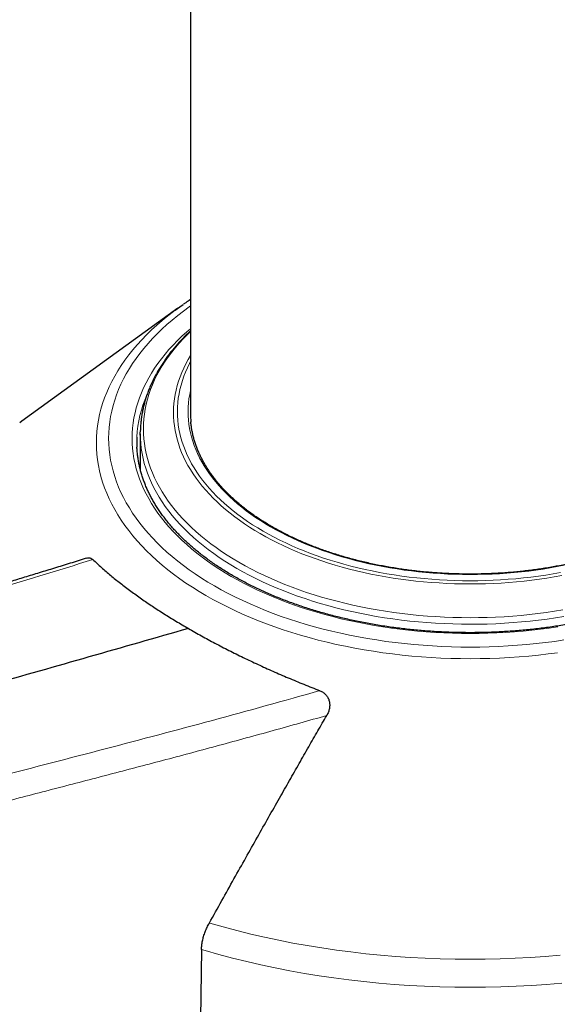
# Model space of a CAD drawing. Header units: millimetres. Extents: x 8 to 927, y 12 to 1100.
# Tile 19 of 30: x 804 to 827, y 349 to 392. Entities that reach past the tile are written whole.
import ezdxf

# ---------------------------------------------------------------- set-up
doc = ezdxf.new("R2010")
doc.units = ezdxf.units.MM

msp = doc.modelspace()

# ---------------------------------------------------------------- linework, layer by layer
at = {"color": 7, "linetype": 'Continuous', "lineweight": 30}
for p, q in [((811.072, 443.788), (811.072, 374.627)), ((810.536, 379.143), (803.835, 374.293)), ((803.835, 374.293), (803.75, 374.23)), ((808.922, 373.761), (808.922, 372.23))]:
    msp.add_line(p, q, dxfattribs=at)
at = {"color": 8, "linetype": 'Continuous', "lineweight": 0, "flags": 128}
for points in [[(811.072, 379.237), (811.019, 379.2), (810.768, 379.016), (810.525, 378.828), (810.291, 378.636), (810.065, 378.442), (809.849, 378.243), (809.641, 378.042), (809.443, 377.837), (809.254, 377.63), (809.074, 377.42), (808.904, 377.207), (808.744, 376.992), (808.593, 376.774), (808.453, 376.554), (808.322, 376.332), (808.202, 376.108), (808.092, 375.883), (807.992, 375.656), (807.902, 375.427), (807.823, 375.197), (807.754, 374.966), (807.696, 374.734), (807.648, 374.501), (807.611, 374.268), (807.584, 374.034), (807.569, 373.8), (807.563, 373.566), (807.569, 373.331), (807.584, 373.097), (807.611, 372.863), (807.648, 372.63), (807.696, 372.397), (807.754, 372.165), (807.823, 371.934), (807.902, 371.704), (807.992, 371.476), (808.092, 371.248), (808.202, 371.023), (808.322, 370.799), (808.453, 370.577), (808.593, 370.357), (808.744, 370.139), (808.904, 369.924), (809.074, 369.711), (809.254, 369.501), (809.443, 369.294), (809.641, 369.089), (809.849, 368.888), (810.065, 368.69), (810.291, 368.495), (810.525, 368.303), (810.768, 368.115), (811.019, 367.931), (811.279, 367.751), (811.547, 367.575), (811.822, 367.403), (812.106, 367.235), (812.396, 367.071), (812.694, 366.912), (813, 366.758), (813.312, 366.608), (813.631, 366.463), (813.956, 366.323), (814.288, 366.187), (814.625, 366.057), (814.968, 365.932), (815.317, 365.812), (815.672, 365.698), (816.031, 365.589), (816.395, 365.485), (816.764, 365.387), (817.137, 365.294), (817.514, 365.207), (817.895, 365.126), (818.279, 365.051), (818.667, 364.981), (819.058, 364.918), (819.451, 364.86), (819.847, 364.808), (820.245, 364.763), (820.646, 364.723), (821.047, 364.689), (821.451, 364.662), (821.855, 364.64), (822.26, 364.625), (822.666, 364.616), (823.072, 364.613), (823.478, 364.616), (823.883, 364.625), (824.288, 364.64), (824.693, 364.662), (825.096, 364.689), (825.498, 364.723), (825.898, 364.763), (826.296, 364.808), (826.692, 364.86), (827.085, 364.918)], [(826.814, 364.372), (826.405, 364.318), (825.993, 364.271), (825.58, 364.23), (825.164, 364.195), (824.748, 364.167), (824.33, 364.145), (823.911, 364.129), (823.491, 364.119), (823.072, 364.116), (822.652, 364.119), (822.232, 364.129), (821.814, 364.145), (821.396, 364.167), (820.979, 364.195), (820.563, 364.23), (820.15, 364.271), (819.738, 364.318), (819.329, 364.372), (818.922, 364.432), (818.518, 364.497), (818.117, 364.569), (817.72, 364.647), (817.326, 364.731), (816.936, 364.821), (816.55, 364.916), (816.169, 365.018), (815.793, 365.125), (815.421, 365.238), (815.055, 365.356), (814.694, 365.48), (814.339, 365.609), (813.99, 365.744), (813.647, 365.884), (813.311, 366.029), (812.981, 366.179), (812.659, 366.334), (812.343, 366.494), (812.035, 366.658), (811.734, 366.827), (811.441, 367.001), (811.156, 367.179), (810.88, 367.361), (810.611, 367.547), (810.351, 367.737), (810.1, 367.932), (809.858, 368.129), (809.625, 368.331), (809.401, 368.536), (809.186, 368.744), (808.981, 368.956), (808.786, 369.17), (808.6, 369.387), (808.424, 369.607), (808.259, 369.83), (808.103, 370.055), (807.958, 370.282), (807.823, 370.512), (807.698, 370.743), (807.585, 370.976), (807.481, 371.211), (807.389, 371.448), (807.307, 371.685), (807.236, 371.924), (807.175, 372.164), (807.126, 372.405), (807.088, 372.646), (807.06, 372.888), (807.044, 373.13), (807.038, 373.372), (807.044, 373.614), (807.06, 373.856), (807.088, 374.098), (807.126, 374.34), (807.175, 374.58), (807.236, 374.82), (807.307, 375.059), (807.389, 375.296), (807.481, 375.533), (807.585, 375.768), (807.698, 376.001), (807.823, 376.232), (807.958, 376.462), (808.103, 376.689), (808.259, 376.914), (808.424, 377.137), (808.6, 377.357), (808.786, 377.574), (808.981, 377.789), (809.186, 378), (809.401, 378.208), (809.625, 378.413), (809.858, 378.615), (810.1, 378.812), (810.351, 379.007), (810.416, 379.055)], [(826.824, 365.48), (826.457, 365.426), (826.086, 365.378), (825.714, 365.335), (825.34, 365.298), (824.964, 365.266), (824.587, 365.241), (824.209, 365.221), (823.83, 365.206), (823.451, 365.198), (823.072, 365.195), (822.692, 365.198), (822.313, 365.206), (821.934, 365.221), (821.556, 365.241), (821.179, 365.266), (820.803, 365.298), (820.429, 365.335), (820.057, 365.378), (819.687, 365.426), (819.319, 365.48), (818.953, 365.54), (818.591, 365.605), (818.231, 365.675), (817.875, 365.751), (817.523, 365.832), (817.174, 365.919), (816.829, 366.01), (816.489, 366.107), (816.153, 366.209), (815.822, 366.316), (815.495, 366.428), (815.174, 366.545), (814.859, 366.667), (814.549, 366.794), (814.245, 366.925), (813.946, 367.06), (813.655, 367.2), (813.369, 367.345), (813.09, 367.494), (812.819, 367.647), (812.554, 367.804), (812.296, 367.964), (812.046, 368.129), (811.803, 368.298), (811.568, 368.47), (811.341, 368.645), (811.122, 368.824), (810.911, 369.007), (810.708, 369.192), (810.514, 369.38), (810.329, 369.571), (810.152, 369.765), (809.984, 369.962), (809.825, 370.161), (809.675, 370.362), (809.535, 370.566), (809.403, 370.771), (809.281, 370.979), (809.169, 371.188), (809.066, 371.399), (808.972, 371.611), (808.888, 371.825), (808.814, 372.04), (808.75, 372.256), (808.696, 372.473), (808.651, 372.691), (808.616, 372.909), (808.591, 373.127), (808.577, 373.346), (808.572, 373.566), (808.577, 373.785), (808.591, 374.004), (808.616, 374.222), (808.651, 374.441), (808.696, 374.658), (808.75, 374.875), (808.814, 375.091), (808.888, 375.306), (808.972, 375.52), (809.066, 375.732), (809.169, 375.943), (809.281, 376.152), (809.403, 376.36), (809.535, 376.565), (809.675, 376.769), (809.825, 376.97), (809.984, 377.169), (810.152, 377.366), (810.329, 377.56), (810.514, 377.751), (810.708, 377.939), (810.911, 378.125), (811.072, 378.264)], [(811.072, 378.146), (810.939, 378.016), (810.759, 377.831), (810.588, 377.644), (810.425, 377.454), (810.271, 377.262), (810.126, 377.067), (809.99, 376.871), (809.863, 376.672), (809.745, 376.471), (809.636, 376.269), (809.536, 376.065), (809.445, 375.86), (809.364, 375.653), (809.292, 375.446), (809.229, 375.237), (809.177, 375.027), (809.133, 374.817), (809.099, 374.606), (809.075, 374.395), (809.06, 374.183), (809.055, 373.971), (809.06, 373.759), (809.074, 373.548), (809.098, 373.336), (809.131, 373.125), (809.174, 372.915), (809.226, 372.705), (809.288, 372.497), (809.359, 372.289), (809.44, 372.082), (809.53, 371.877), (809.629, 371.673), (809.738, 371.471), (809.855, 371.27), (809.982, 371.071), (810.118, 370.874), (810.262, 370.68), (810.416, 370.487), (810.578, 370.297), (810.748, 370.11), (810.927, 369.925), (811.115, 369.743), (811.31, 369.563), (811.514, 369.387), (811.726, 369.214), (811.945, 369.044), (812.172, 368.878), (812.406, 368.715), (812.648, 368.555), (812.897, 368.4), (813.153, 368.248), (813.415, 368.1), (813.685, 367.956), (813.96, 367.816), (814.242, 367.681), (814.53, 367.549), (814.824, 367.422), (815.123, 367.3), (815.428, 367.182), (815.739, 367.069), (816.054, 366.961), (816.374, 366.857), (816.698, 366.758), (817.027, 366.664), (817.36, 366.576), (817.697, 366.492), (818.038, 366.413), (818.382, 366.34), (818.73, 366.271), (819.08, 366.208), (819.433, 366.151), (819.789, 366.098), (820.147, 366.052), (820.506, 366.01), (820.868, 365.974), (821.231, 365.943), (821.595, 365.918), (821.961, 365.899), (822.327, 365.885), (822.694, 365.876), (823.06, 365.873)], [(826.994, 367.679), (826.676, 367.622), (826.355, 367.57), (826.033, 367.523), (825.708, 367.481), (825.381, 367.443), (825.052, 367.411), (824.723, 367.383), (824.392, 367.361), (824.06, 367.343), (823.728, 367.331), (823.395, 367.324), (823.062, 367.321), (822.728, 367.324), (822.396, 367.332), (822.063, 367.344), (821.731, 367.362), (821.401, 367.385), (821.071, 367.413), (820.743, 367.445), (820.416, 367.483), (820.091, 367.526), (819.768, 367.573), (819.448, 367.625), (819.13, 367.683), (818.814, 367.745), (818.502, 367.811), (818.192, 367.883), (817.886, 367.959), (817.584, 368.039), (817.285, 368.125), (816.991, 368.214), (816.7, 368.308), (816.414, 368.407), (816.132, 368.51), (815.855, 368.617), (815.584, 368.728), (815.317, 368.843), (815.055, 368.962), (814.799, 369.085), (814.549, 369.212), (814.305, 369.343), (814.066, 369.477), (813.834, 369.615), (813.608, 369.756), (813.388, 369.901), (813.176, 370.049), (812.97, 370.2), (812.77, 370.354), (812.578, 370.511), (812.394, 370.671), (812.216, 370.834), (812.046, 370.999), (811.883, 371.167), (811.728, 371.338), (811.581, 371.51), (811.442, 371.685), (811.311, 371.862), (811.188, 372.04), (811.073, 372.221), (810.966, 372.403), (810.867, 372.587), (810.777, 372.772), (810.695, 372.958), (810.622, 373.146), (810.557, 373.335), (810.501, 373.524), (810.454, 373.714), (810.415, 373.905), (810.384, 374.097), (810.363, 374.289), (810.35, 374.481), (810.346, 374.673), (810.351, 374.866), (810.364, 375.058), (810.386, 375.25), (810.417, 375.441), (810.456, 375.632), (810.504, 375.823), (810.561, 376.012), (810.626, 376.201), (810.7, 376.388), (810.782, 376.575), (810.873, 376.76), (810.972, 376.943), (811.072, 377.113)], [(811.072, 376.848), (811.032, 376.773), (810.943, 376.591), (810.862, 376.407), (810.789, 376.222), (810.725, 376.036), (810.669, 375.849), (810.621, 375.661), (810.582, 375.472), (810.552, 375.283), (810.53, 375.094), (810.517, 374.904), (810.512, 374.714), (810.516, 374.525), (810.529, 374.335), (810.55, 374.146), (810.58, 373.957), (810.619, 373.768), (810.665, 373.58), (810.721, 373.393), (810.785, 373.207), (810.857, 373.022), (810.938, 372.838), (811.027, 372.655), (811.124, 372.474), (811.229, 372.294), (811.343, 372.116), (811.465, 371.939), (811.594, 371.765), (811.732, 371.593), (811.877, 371.422), (812.03, 371.254), (812.19, 371.089), (812.358, 370.925), (812.533, 370.765), (812.716, 370.607), (812.905, 370.452), (813.102, 370.3), (813.305, 370.15), (813.515, 370.004), (813.732, 369.862), (813.955, 369.722), (814.184, 369.586), (814.419, 369.453), (814.66, 369.325), (814.907, 369.199), (815.16, 369.078), (815.418, 368.96), (815.681, 368.846), (815.95, 368.737), (816.223, 368.631), (816.501, 368.53), (816.783, 368.433), (817.07, 368.34), (817.361, 368.251), (817.656, 368.167), (817.954, 368.088), (818.256, 368.013), (818.561, 367.942), (818.87, 367.876), (819.181, 367.815), (819.495, 367.759), (819.811, 367.707), (820.13, 367.66), (820.451, 367.618), (820.773, 367.581), (821.097, 367.549), (821.422, 367.521), (821.749, 367.499), (822.076, 367.481), (822.404, 367.469), (822.733, 367.461), (823.062, 367.458), (823.39, 367.461), (823.719, 367.468), (824.047, 367.48), (824.374, 367.498), (824.701, 367.52), (825.026, 367.547), (825.351, 367.579), (825.673, 367.616), (825.994, 367.657), (826.313, 367.704), (826.629, 367.755), (826.943, 367.812)], [(827.102, 368.122), (826.802, 368.064), (826.499, 368.01), (826.194, 367.96), (825.887, 367.915), (825.578, 367.875), (825.267, 367.839), (824.955, 367.809), (824.641, 367.783), (824.327, 367.761), (824.011, 367.745), (823.695, 367.733), (823.379, 367.726), (823.062, 367.724), (822.745, 367.726), (822.429, 367.733), (822.113, 367.745), (821.797, 367.762), (821.483, 367.784), (821.169, 367.81), (820.857, 367.841), (820.546, 367.877), (820.238, 367.918), (819.931, 367.963), (819.626, 368.013), (819.323, 368.067), (819.023, 368.126), (818.726, 368.189), (818.432, 368.257), (818.141, 368.33), (817.854, 368.406), (817.57, 368.487), (817.29, 368.573), (817.013, 368.662), (816.741, 368.756), (816.473, 368.853), (816.21, 368.955), (815.952, 369.061), (815.698, 369.17), (815.449, 369.284), (815.206, 369.401), (814.968, 369.521), (814.736, 369.646), (814.509, 369.773), (814.288, 369.904), (814.073, 370.039), (813.864, 370.176), (813.662, 370.317), (813.466, 370.461), (813.277, 370.607), (813.094, 370.757), (812.918, 370.909), (812.75, 371.064), (812.588, 371.221), (812.433, 371.381), (812.286, 371.542), (812.146, 371.706), (812.014, 371.873), (811.889, 372.041), (811.772, 372.211), (811.662, 372.382), (811.561, 372.555), (811.467, 372.73), (811.381, 372.906), (811.304, 373.083), (811.234, 373.262), (811.172, 373.441), (811.119, 373.621), (811.074, 373.802), (811.037, 373.984), (811.008, 374.166), (810.988, 374.349), (810.975, 374.531), (810.972, 374.714), (810.976, 374.897), (810.989, 375.08), (811.01, 375.262), (811.039, 375.444), (811.072, 375.605)], [(827.08, 365.927), (826.723, 365.869), (826.364, 365.817), (826.003, 365.77), (825.639, 365.728), (825.274, 365.692), (824.907, 365.661), (824.54, 365.637), (824.171, 365.617), (823.801, 365.603), (823.431, 365.595), (823.06, 365.592), (822.69, 365.595), (822.32, 365.604), (821.95, 365.618), (821.581, 365.638), (821.214, 365.663), (820.847, 365.694), (820.482, 365.73), (820.119, 365.772), (819.757, 365.82), (819.398, 365.872), (819.042, 365.931), (818.688, 365.994), (818.338, 366.063), (817.99, 366.137), (817.646, 366.217), (817.306, 366.301), (816.97, 366.391), (816.638, 366.486), (816.31, 366.585), (815.987, 366.69), (815.669, 366.8), (815.356, 366.914), (815.048, 367.033), (814.745, 367.156), (814.449, 367.284), (814.158, 367.417), (813.873, 367.554), (813.595, 367.695), (813.323, 367.84), (813.058, 367.99), (812.8, 368.143), (812.549, 368.3), (812.305, 368.461), (812.068, 368.625), (811.839, 368.793), (811.617, 368.965), (811.404, 369.14), (811.198, 369.318), (811.001, 369.498), (810.812, 369.682), (810.631, 369.869), (810.459, 370.058), (810.295, 370.25), (810.14, 370.444), (809.994, 370.641), (809.857, 370.84), (809.729, 371.04), (809.611, 371.243), (809.501, 371.447), (809.401, 371.653), (809.31, 371.86), (809.228, 372.069), (809.156, 372.279), (809.094, 372.49), (809.041, 372.701), (808.998, 372.914), (808.964, 373.127), (808.94, 373.34), (808.926, 373.554), (808.924, 373.62)], [(823.06, 365.873), (823.427, 365.876), (823.794, 365.884), (824.16, 365.898), (824.526, 365.917), (824.89, 365.942), (825.253, 365.972), (825.615, 366.008), (825.975, 366.049), (826.333, 366.095), (826.689, 366.147), (827.042, 366.205)], [(811.877, 352.787), (811.901, 352.78), (812.479, 352.616), (813.064, 352.46), (813.656, 352.313), (814.254, 352.176), (814.858, 352.047), (815.468, 351.927), (816.083, 351.817), (816.703, 351.716), (817.328, 351.625), (817.956, 351.543), (818.588, 351.47), (819.223, 351.407), (819.86, 351.354), (820.5, 351.31), (821.141, 351.276), (821.784, 351.252), (822.428, 351.237), (823.072, 351.232), (823.716, 351.237), (824.359, 351.252), (825.002, 351.276), (825.643, 351.31), (826.283, 351.354), (826.921, 351.407)], [(826.991, 350.209), (826.342, 350.155), (825.69, 350.111), (825.037, 350.076), (824.383, 350.051), (823.727, 350.036), (823.072, 350.031), (822.416, 350.036), (821.76, 350.051), (821.106, 350.076), (820.453, 350.111), (819.801, 350.155), (819.152, 350.209), (818.506, 350.273), (817.863, 350.347), (817.223, 350.431), (816.587, 350.524), (815.956, 350.627), (815.329, 350.739), (814.708, 350.861), (814.093, 350.992), (813.484, 351.132), (812.881, 351.282), (812.285, 351.44), (811.697, 351.608), (811.545, 351.653)]]:
    msp.add_lwpolyline(points, dxfattribs=at)
at = {"color": 7, "linetype": 'Continuous', "lineweight": 30, "flags": 128}
for points in [[(810.416, 379.055), (810.611, 379.197), (810.764, 379.304)], [(808.924, 373.62), (808.922, 373.768), (808.924, 373.902)], [(811.546, 351.652), (811.475, 346.715), (811.418, 342.835)]]:
    msp.add_lwpolyline(points, dxfattribs=at)
at = {"color": 8, "linetype": 'Continuous', "lineweight": 0}
msp.add_arc((813.832, 373.367), 5.062, 156.0608, 177.1539, dxfattribs=at)
at = {"color": 7, "linetype": 'Continuous', "lineweight": 30}
for centre, radius, start, end in [((815.084, 374.627), 4.012, 180.0049, 185.2913), ((813.54, 373.402), 4.768, 177.4039, 182.6909)]:
    msp.add_arc(centre, radius, start, end, dxfattribs=at)
for points, knots in [([(835.072, 443.788), (835.071, 443.924), (835.071, 444.314), (835.066, 444.958), (835.055, 445.717), (835.038, 446.474), (835.016, 447.228), (834.988, 447.979), (834.955, 448.728), (834.916, 449.475), (834.872, 450.218), (834.822, 450.959), (834.766, 451.697), (834.705, 452.432), (834.638, 453.164), (834.566, 453.893), (834.488, 454.619), (834.405, 455.341), (834.315, 456.061), (834.221, 456.777), (834.121, 457.49), (834.015, 458.2), (833.903, 458.906), (833.786, 459.609), (833.664, 460.308), (833.535, 461.003), (833.402, 461.695), (833.262, 462.383), (833.117, 463.068), (832.967, 463.748), (832.811, 464.425), (832.649, 465.097), (832.482, 465.766), (832.309, 466.43), (832.131, 467.09), (831.948, 467.747), (831.758, 468.398), (831.564, 469.046), (831.364, 469.689), (831.158, 470.328), (830.947, 470.962), (830.731, 471.592), (830.509, 472.217), (830.282, 472.837), (830.05, 473.453), (829.812, 474.064), (829.57, 474.67), (829.321, 475.272), (829.068, 475.868), (828.809, 476.46), (828.546, 477.046), (828.277, 477.628), (828.003, 478.204), (827.723, 478.775), (827.439, 479.341), (827.15, 479.902), (826.856, 480.458), (826.557, 481.008), (826.253, 481.553), (825.944, 482.093), (825.63, 482.627), (825.311, 483.156), (824.988, 483.679), (824.66, 484.197), (824.327, 484.709), (823.989, 485.216), (823.647, 485.717), (823.3, 486.212), (822.949, 486.702), (822.593, 487.187), (822.232, 487.665), (821.867, 488.138), (821.498, 488.605), (821.124, 489.066), (820.746, 489.522), (820.363, 489.972), (819.976, 490.416), (819.585, 490.854), (819.19, 491.287), (818.79, 491.713), (818.386, 492.134), (817.979, 492.549), (817.567, 492.957), (817.15, 493.36), (816.73, 493.758), (816.306, 494.149), (815.878, 494.534), (815.446, 494.913), (815.01, 495.286), (814.57, 495.654), (814.126, 496.015), (813.678, 496.37), (813.227, 496.719), (812.772, 497.063), (812.313, 497.4), (811.85, 497.731), (811.383, 498.056), (810.913, 498.375), (810.439, 498.688), (809.962, 498.995), (809.481, 499.295), (808.997, 499.59), (808.508, 499.878), (808.017, 500.16), (807.522, 500.437), (807.023, 500.706), (806.521, 500.97), (806.016, 501.228), (805.507, 501.479), (804.995, 501.724), (804.48, 501.963), (803.961, 502.195), (803.439, 502.421), (802.914, 502.641), (802.385, 502.855), (801.853, 503.062), (801.319, 503.263), (800.781, 503.457), (800.239, 503.646), (799.695, 503.827), (799.148, 504.003), (798.597, 504.172), (798.044, 504.334), (797.487, 504.49), (796.928, 504.64), (796.366, 504.783), (795.8, 504.92), (795.232, 505.05), (794.661, 505.173), (794.087, 505.29), (793.511, 505.4), (792.931, 505.504), (792.349, 505.601), (791.764, 505.692), (791.176, 505.776), (790.586, 505.853), (789.993, 505.924), (789.397, 505.987), (788.799, 506.045), (788.198, 506.095), (787.595, 506.139), (786.99, 506.175), (786.381, 506.206), (785.771, 506.229), (785.158, 506.245), (784.543, 506.255), (783.926, 506.258), (783.306, 506.254), (782.685, 506.243), (782.061, 506.225), (781.435, 506.201), (780.807, 506.169), (780.177, 506.131), (779.545, 506.085), (778.911, 506.033), (778.275, 505.974), (777.638, 505.908), (776.998, 505.835), (776.357, 505.755), (775.715, 505.668), (775.07, 505.574), (774.425, 505.473), (773.777, 505.366), (773.129, 505.251), (772.479, 505.13), (771.827, 505.001), (771.174, 504.866), (770.521, 504.724), (769.866, 504.575), (769.209, 504.419), (768.552, 504.256), (767.894, 504.086), (767.235, 503.91), (766.575, 503.727), (765.914, 503.536), (765.252, 503.34), (764.59, 503.136), (763.927, 502.925), (763.264, 502.708), (762.599, 502.485), (761.935, 502.254), (761.27, 502.017), (760.604, 501.773), (759.939, 501.523), (759.273, 501.266), (758.606, 501.002), (757.94, 500.732), (757.274, 500.456), (756.607, 500.172), (755.94, 499.883), (755.274, 499.587), (754.607, 499.285), (753.941, 498.976), (753.275, 498.661), (752.609, 498.34), (751.943, 498.013), (751.278, 497.679), (750.613, 497.339), (749.948, 496.993), (749.284, 496.641), (748.62, 496.283), (747.957, 495.918), (747.295, 495.548), (746.633, 495.172), (745.972, 494.789), (745.311, 494.401), (744.652, 494.007), (743.993, 493.607), (743.335, 493.202), (742.677, 492.79), (742.021, 492.373), (741.366, 491.95), (740.711, 491.521), (740.058, 491.087), (739.406, 490.647), (738.755, 490.202), (738.105, 489.751), (737.456, 489.295), (736.808, 488.833), (736.162, 488.366), (735.517, 487.893), (734.873, 487.415), (734.231, 486.932), (733.59, 486.443), (732.95, 485.95), (732.312, 485.451), (731.676, 484.947), (731.041, 484.438), (730.407, 483.923), (729.776, 483.404), (729.145, 482.88), (728.517, 482.35), (727.89, 481.816), (727.265, 481.277), (726.641, 480.733), (726.02, 480.184), (725.4, 479.631), (724.782, 479.073), (724.166, 478.51), (723.552, 477.942), (722.94, 477.37), (722.33, 476.793), (721.722, 476.212), (721.116, 475.626), (720.512, 475.036), (719.911, 474.441), (719.311, 473.842), (718.714, 473.238), (718.118, 472.631), (717.526, 472.019), (716.935, 471.402), (716.347, 470.782), (715.761, 470.157), (715.177, 469.528), (714.596, 468.896), (714.017, 468.259), (713.441, 467.618), (712.867, 466.973), (712.296, 466.325), (711.727, 465.672), (711.161, 465.016), (710.598, 464.356), (710.037, 463.692), (709.479, 463.024), (708.923, 462.353), (708.37, 461.678), (707.821, 461), (707.274, 460.318), (706.729, 459.633), (706.188, 458.944), (705.649, 458.251), (705.114, 457.556), (704.581, 456.857), (704.052, 456.155), (703.525, 455.449), (703.001, 454.74), (702.481, 454.029), (701.963, 453.314), (701.449, 452.596), (700.938, 451.875), (700.43, 451.151), (699.925, 450.424), (699.424, 449.694), (698.926, 448.961), (698.431, 448.226), (697.939, 447.488), (697.451, 446.747), (696.966, 446.003), (696.485, 445.257), (696.007, 444.508), (695.532, 443.757), (695.061, 443.003), (694.593, 442.247), (694.129, 441.488), (693.669, 440.727), (693.212, 439.964), (692.759, 439.199), (692.31, 438.431), (691.864, 437.661), (691.422, 436.889), (690.983, 436.115), (690.549, 435.339), (690.118, 434.56), (689.691, 433.78), (689.267, 432.998), (688.848, 432.214), (688.433, 431.429), (688.021, 430.641), (687.614, 429.852), (687.21, 429.061), (686.81, 428.269), (686.415, 427.475), (686.023, 426.679), (685.636, 425.882), (685.252, 425.084), (684.873, 424.284), (684.498, 423.483), (684.127, 422.681), (683.76, 421.877), (683.397, 421.072), (683.039, 420.266), (682.684, 419.459), (682.334, 418.65), (681.989, 417.841), (681.648, 417.031), (681.311, 416.22), (680.978, 415.408), (680.65, 414.595), (680.326, 413.781), (680.007, 412.967), (679.692, 412.152), (679.381, 411.336), (679.075, 410.52), (678.774, 409.703), (678.477, 408.886), (678.185, 408.068), (677.897, 407.25), (677.614, 406.431), (677.335, 405.612), (677.061, 404.793), (676.792, 403.974), (676.527, 403.154), (676.267, 402.335), (676.012, 401.515), (675.762, 400.695), (675.516, 399.876), (675.275, 399.056), (675.039, 398.236), (674.807, 397.417), (674.581, 396.598), (674.359, 395.779), (674.142, 394.96), (673.93, 394.142), (673.723, 393.324), (673.521, 392.506), (673.324, 391.689), (673.132, 390.873), (672.945, 390.057), (672.763, 389.242), (672.585, 388.427), (672.413, 387.613), (672.246, 386.8), (672.084, 385.988), (671.927, 385.176), (671.775, 384.366), (671.628, 383.556), (671.486, 382.748), (671.35, 381.94), (671.218, 381.134), (671.092, 380.329), (670.971, 379.524), (670.855, 378.722), (670.745, 377.92), (670.639, 377.12), (670.539, 376.321), (670.444, 375.524), (670.354, 374.728), (670.27, 373.933), (670.191, 373.14), (670.117, 372.349), (670.049, 371.56), (669.986, 370.772), (669.928, 369.986), (669.876, 369.202), (669.829, 368.419), (669.788, 367.639), (669.752, 366.861), (669.721, 366.084), (669.696, 365.31), (669.676, 364.538), (669.662, 363.768), (669.653, 363.013), (669.65, 362.474), (669.65, 362.19), (669.65, 362.147)], [0, 0, 0, 0, 0.001402, 0.004028, 0.006654, 0.009281, 0.011907, 0.014533, 0.017159, 0.019785, 0.022411, 0.025037, 0.027662, 0.030287, 0.032911, 0.035535, 0.038158, 0.04078, 0.043402, 0.046023, 0.048643, 0.051262, 0.053879, 0.056496, 0.059111, 0.061725, 0.064338, 0.066949, 0.069558, 0.072165, 0.074771, 0.077375, 0.079976, 0.082576, 0.085173, 0.087767, 0.09036, 0.092949, 0.095536, 0.09812, 0.100702, 0.10328, 0.105855, 0.108427, 0.110995, 0.11356, 0.116122, 0.11868, 0.121234, 0.123785, 0.126332, 0.128875, 0.131414, 0.133949, 0.13648, 0.139006, 0.141529, 0.144047, 0.146561, 0.149071, 0.151577, 0.154078, 0.156575, 0.159067, 0.161555, 0.164039, 0.166519, 0.168994, 0.171465, 0.173932, 0.176394, 0.178853, 0.181307, 0.183757, 0.186203, 0.188646, 0.191084, 0.193519, 0.195951, 0.198378, 0.200802, 0.203223, 0.205641, 0.208055, 0.210467, 0.212876, 0.215281, 0.217685, 0.220085, 0.222484, 0.22488, 0.227274, 0.229666, 0.232056, 0.234445, 0.236832, 0.239218, 0.241603, 0.243987, 0.246369, 0.248752, 0.251133, 0.253514, 0.255895, 0.258276, 0.260657, 0.263038, 0.26542, 0.267802, 0.270184, 0.272568, 0.274952, 0.277338, 0.279725, 0.282114, 0.284504, 0.286896, 0.289289, 0.291685, 0.294083, 0.296484, 0.298887, 0.301292, 0.3037, 0.306111, 0.308525, 0.310942, 0.313363, 0.315786, 0.318213, 0.320644, 0.323078, 0.325516, 0.327957, 0.330403, 0.332852, 0.335306, 0.337763, 0.340224, 0.34269, 0.34516, 0.347634, 0.350112, 0.352595, 0.355082, 0.357573, 0.360068, 0.362568, 0.365072, 0.36758, 0.370092, 0.372609, 0.37513, 0.377655, 0.380184, 0.382717, 0.385254, 0.387795, 0.39034, 0.392889, 0.395441, 0.397997, 0.400557, 0.40312, 0.405686, 0.408256, 0.410828, 0.413404, 0.415983, 0.418565, 0.42115, 0.423737, 0.426327, 0.428919, 0.431514, 0.434111, 0.43671, 0.439312, 0.441915, 0.44452, 0.447127, 0.449736, 0.452346, 0.454957, 0.45757, 0.460185, 0.4628, 0.465417, 0.468034, 0.470653, 0.473272, 0.475892, 0.478513, 0.481135, 0.483757, 0.486379, 0.489002, 0.491626, 0.494249, 0.496873, 0.499497, 0.502122, 0.504746, 0.50737, 0.509995, 0.512619, 0.515243, 0.517867, 0.520491, 0.523115, 0.525738, 0.528361, 0.530984, 0.533606, 0.536228, 0.53885, 0.541472, 0.544092, 0.546713, 0.549333, 0.551952, 0.554571, 0.55719, 0.559808, 0.562425, 0.565042, 0.567659, 0.570275, 0.57289, 0.575505, 0.578119, 0.580733, 0.583346, 0.585958, 0.58857, 0.591182, 0.593792, 0.596403, 0.599012, 0.601621, 0.60423, 0.606838, 0.609446, 0.612052, 0.614659, 0.617265, 0.61987, 0.622475, 0.625079, 0.627683, 0.630286, 0.632889, 0.635491, 0.638093, 0.640694, 0.643295, 0.645895, 0.648495, 0.651095, 0.653694, 0.656293, 0.658891, 0.661489, 0.664086, 0.666683, 0.66928, 0.671876, 0.674472, 0.677068, 0.679663, 0.682258, 0.684853, 0.687447, 0.690041, 0.692635, 0.695229, 0.697822, 0.700415, 0.703008, 0.705601, 0.708193, 0.710785, 0.713377, 0.715969, 0.718561, 0.721152, 0.723744, 0.726335, 0.728926, 0.731517, 0.734108, 0.736699, 0.739289, 0.74188, 0.744471, 0.747061, 0.749652, 0.752242, 0.754833, 0.757423, 0.760014, 0.762604, 0.765195, 0.767785, 0.770376, 0.772967, 0.775557, 0.778148, 0.780739, 0.78333, 0.785922, 0.788513, 0.791104, 0.793696, 0.796288, 0.79888, 0.801472, 0.804065, 0.806657, 0.80925, 0.811843, 0.814436, 0.81703, 0.819624, 0.822218, 0.824812, 0.827407, 0.830002, 0.832597, 0.835193, 0.837789, 0.840385, 0.842982, 0.845579, 0.848176, 0.850774, 0.853372, 0.855971, 0.85857, 0.86117, 0.86377, 0.86637, 0.868971, 0.871572, 0.874174, 0.876777, 0.879379, 0.881983, 0.884587, 0.887191, 0.889796, 0.892401, 0.895007, 0.897614, 0.900221, 0.902828, 0.905437, 0.908045, 0.910655, 0.913265, 0.915875, 0.918486, 0.921098, 0.92371, 0.926323, 0.928936, 0.93155, 0.934165, 0.93678, 0.939396, 0.942012, 0.944629, 0.947247, 0.949865, 0.952484, 0.955103, 0.957723, 0.960343, 0.962964, 0.965585, 0.968207, 0.970829, 0.973452, 0.976075, 0.978699, 0.981323, 0.983947, 0.986572, 0.989197, 0.991822, 0.994448, 0.997073, 0.99956, 1, 1, 1, 1]), ([(693.65, 362.147), (693.65, 362.253), (693.651, 362.559), (693.655, 363.07), (693.664, 363.681), (693.677, 364.296), (693.695, 364.914), (693.717, 365.535), (693.744, 366.159), (693.776, 366.787), (693.812, 367.418), (693.852, 368.053), (693.897, 368.69), (693.947, 369.331), (694.001, 369.974), (694.06, 370.621), (694.123, 371.27), (694.191, 371.922), (694.264, 372.577), (694.341, 373.235), (694.422, 373.895), (694.509, 374.558), (694.6, 375.224), (694.695, 375.892), (694.795, 376.562), (694.9, 377.235), (695.009, 377.911), (695.123, 378.588), (695.242, 379.268), (695.365, 379.949), (695.493, 380.633), (695.626, 381.319), (695.763, 382.007), (695.904, 382.697), (696.051, 383.388), (696.201, 384.082), (696.357, 384.777), (696.517, 385.474), (696.682, 386.172), (696.851, 386.872), (697.025, 387.573), (697.203, 388.276), (697.386, 388.98), (697.573, 389.685), (697.765, 390.392), (697.962, 391.099), (698.163, 391.808), (698.368, 392.518), (698.578, 393.229), (698.792, 393.94), (699.011, 394.653), (699.235, 395.366), (699.462, 396.08), (699.695, 396.795), (699.931, 397.51), (700.172, 398.225), (700.418, 398.942), (700.667, 399.658), (700.921, 400.375), (701.18, 401.092), (701.442, 401.81), (701.709, 402.527), (701.981, 403.245), (702.256, 403.962), (702.536, 404.68), (702.82, 405.397), (703.108, 406.114), (703.4, 406.831), (703.696, 407.548), (703.997, 408.264), (704.301, 408.98), (704.61, 409.696), (704.923, 410.411), (705.239, 411.125), (705.56, 411.838), (705.885, 412.551), (706.213, 413.263), (706.546, 413.974), (706.882, 414.685), (707.223, 415.394), (707.567, 416.102), (707.915, 416.809), (708.266, 417.515), (708.622, 418.22), (708.981, 418.923), (709.344, 419.625), (709.71, 420.326), (710.081, 421.025), (710.454, 421.723), (710.832, 422.419), (711.213, 423.113), (711.597, 423.806), (711.985, 424.497), (712.376, 425.186), (712.771, 425.873), (713.169, 426.558), (713.57, 427.242), (713.975, 427.923), (714.383, 428.602), (714.794, 429.279), (715.209, 429.953), (715.626, 430.626), (716.047, 431.296), (716.471, 431.963), (716.898, 432.628), (717.327, 433.291), (717.76, 433.951), (718.196, 434.608), (718.635, 435.263), (719.076, 435.915), (719.521, 436.564), (719.968, 437.21), (720.418, 437.853), (720.87, 438.494), (721.326, 439.131), (721.784, 439.765), (722.244, 440.396), (722.707, 441.024), (723.173, 441.649), (723.641, 442.271), (724.111, 442.889), (724.584, 443.503), (725.059, 444.115), (725.536, 444.723), (726.016, 445.327), (726.498, 445.928), (726.981, 446.525), (727.468, 447.118), (727.956, 447.708), (728.446, 448.293), (728.938, 448.875), (729.432, 449.454), (729.928, 450.028), (730.426, 450.598), (730.925, 451.164), (731.427, 451.726), (731.93, 452.285), (732.434, 452.838), (732.94, 453.388), (733.448, 453.934), (733.957, 454.475), (734.468, 455.012), (734.98, 455.544), (735.494, 456.072), (736.009, 456.596), (736.525, 457.115), (737.042, 457.63), (737.561, 458.14), (738.08, 458.645), (738.601, 459.146), (739.122, 459.642), (739.645, 460.133), (740.169, 460.62), (740.693, 461.101), (741.218, 461.578), (741.744, 462.05), (742.271, 462.517), (742.798, 462.98), (743.326, 463.437), (743.854, 463.889), (744.383, 464.336), (744.913, 464.778), (745.443, 465.215), (745.973, 465.647), (746.503, 466.074), (747.034, 466.495), (747.565, 466.911), (748.096, 467.322), (748.627, 467.728), (749.158, 468.129), (749.689, 468.524), (750.22, 468.913), (750.751, 469.298), (751.282, 469.677), (751.812, 470.05), (752.342, 470.418), (752.872, 470.781), (753.402, 471.138), (753.931, 471.49), (754.459, 471.836), (754.987, 472.176), (755.514, 472.511), (756.041, 472.841), (756.567, 473.165), (757.092, 473.483), (757.617, 473.795), (758.14, 474.102), (758.663, 474.404), (759.185, 474.699), (759.705, 474.989), (760.225, 475.274), (760.743, 475.552), (761.26, 475.825), (761.777, 476.092), (762.291, 476.354), (762.805, 476.61), (763.317, 476.86), (763.828, 477.104), (764.337, 477.343), (764.845, 477.575), (765.351, 477.803), (765.855, 478.024), (766.358, 478.24), (766.859, 478.45), (767.359, 478.654), (767.857, 478.852), (768.352, 479.045), (768.846, 479.232), (769.339, 479.413), (769.829, 479.589), (770.317, 479.759), (770.803, 479.923), (771.287, 480.082), (771.769, 480.234), (772.249, 480.382), (772.726, 480.523), (773.202, 480.659), (773.675, 480.789), (774.146, 480.914), (774.614, 481.033), (775.081, 481.146), (775.544, 481.254), (776.006, 481.356), (776.465, 481.453), (776.922, 481.544), (777.376, 481.63), (777.828, 481.71), (778.277, 481.784), (778.724, 481.853), (779.168, 481.917), (779.61, 481.975), (780.049, 482.028), (780.485, 482.075), (780.919, 482.117), (781.351, 482.153), (781.78, 482.184), (782.206, 482.209), (782.63, 482.23), (783.052, 482.244), (783.47, 482.254), (783.887, 482.257), (784.3, 482.256), (784.712, 482.249), (785.121, 482.237), (785.527, 482.219), (785.931, 482.196), (786.332, 482.167), (786.731, 482.133), (787.128, 482.094), (787.522, 482.049), (787.915, 481.998), (788.304, 481.942), (788.692, 481.88), (789.077, 481.813), (789.461, 481.74), (789.842, 481.661), (790.22, 481.577), (790.597, 481.486), (790.972, 481.39), (791.344, 481.288), (791.715, 481.18), (792.083, 481.065), (792.449, 480.945), (792.814, 480.818), (793.176, 480.685), (793.535, 480.546), (793.893, 480.4), (794.248, 480.248), (794.6, 480.09), (794.95, 479.925), (795.298, 479.754), (795.642, 479.576), (795.984, 479.392), (796.322, 479.201), (796.658, 479.005), (796.989, 478.802), (797.317, 478.593), (797.642, 478.378), (797.962, 478.157), (798.279, 477.93), (798.591, 477.698), (798.9, 477.46), (799.204, 477.217), (799.504, 476.968), (799.799, 476.714), (800.091, 476.455), (800.378, 476.19), (800.661, 475.921), (800.939, 475.647), (801.213, 475.368), (801.484, 475.084), (801.75, 474.795), (802.012, 474.501), (802.27, 474.203), (802.524, 473.899), (802.774, 473.591), (803.02, 473.278), (803.262, 472.961), (803.501, 472.638), (803.736, 472.311), (803.967, 471.979), (804.194, 471.643), (804.418, 471.301), (804.638, 470.955), (804.855, 470.604), (805.068, 470.248), (805.277, 469.887), (805.483, 469.522), (805.686, 469.152), (805.884, 468.776), (806.08, 468.396), (806.272, 468.011), (806.46, 467.621), (806.645, 467.227), (806.826, 466.827), (807.004, 466.423), (807.179, 466.014), (807.349, 465.599), (807.517, 465.18), (807.68, 464.756), (807.841, 464.328), (807.997, 463.894), (808.15, 463.455), (808.299, 463.012), (808.445, 462.564), (808.587, 462.111), (808.725, 461.653), (808.86, 461.191), (808.991, 460.723), (809.118, 460.251), (809.242, 459.774), (809.361, 459.293), (809.477, 458.806), (809.589, 458.316), (809.697, 457.82), (809.801, 457.32), (809.901, 456.815), (809.998, 456.306), (810.09, 455.792), (810.178, 455.273), (810.263, 454.751), (810.343, 454.223), (810.419, 453.692), (810.491, 453.155), (810.559, 452.615), (810.623, 452.07), (810.683, 451.521), (810.738, 450.968), (810.79, 450.411), (810.837, 449.849), (810.88, 449.284), (810.919, 448.714), (810.953, 448.14), (810.983, 447.563), (811.009, 446.981), (811.03, 446.395), (811.047, 445.806), (811.06, 445.213), (811.068, 444.616), (811.071, 444.141), (811.072, 443.864), (811.072, 443.788)], [0, 0, 0, 0, 0.001413, 0.004116, 0.00682, 0.009524, 0.012229, 0.014935, 0.017642, 0.020349, 0.023057, 0.025766, 0.028476, 0.031187, 0.033898, 0.036611, 0.039324, 0.042038, 0.044753, 0.047469, 0.050186, 0.052904, 0.055622, 0.058342, 0.061062, 0.063784, 0.066506, 0.069229, 0.071953, 0.074678, 0.077403, 0.08013, 0.082857, 0.085586, 0.088315, 0.091045, 0.093776, 0.096507, 0.09924, 0.101973, 0.104707, 0.107442, 0.110177, 0.112913, 0.115651, 0.118388, 0.121127, 0.123866, 0.126606, 0.129347, 0.132088, 0.13483, 0.137572, 0.140315, 0.143059, 0.145804, 0.148549, 0.151294, 0.15404, 0.156787, 0.159534, 0.162282, 0.16503, 0.167779, 0.170528, 0.173278, 0.176028, 0.178778, 0.181529, 0.18428, 0.187032, 0.189784, 0.192537, 0.195289, 0.198042, 0.200796, 0.20355, 0.206304, 0.209058, 0.211812, 0.214567, 0.217322, 0.220077, 0.222832, 0.225588, 0.228344, 0.231099, 0.233855, 0.236611, 0.239368, 0.242124, 0.24488, 0.247637, 0.250393, 0.253149, 0.255906, 0.258662, 0.261419, 0.264175, 0.266931, 0.269688, 0.272444, 0.2752, 0.277956, 0.280711, 0.283467, 0.286222, 0.288978, 0.291733, 0.294488, 0.297242, 0.299997, 0.302751, 0.305505, 0.308258, 0.311012, 0.313765, 0.316517, 0.31927, 0.322022, 0.324773, 0.327524, 0.330275, 0.333026, 0.335776, 0.338525, 0.341274, 0.344023, 0.346771, 0.349518, 0.352265, 0.355012, 0.357758, 0.360503, 0.363248, 0.365992, 0.368735, 0.371478, 0.374221, 0.376962, 0.379703, 0.382444, 0.385183, 0.387922, 0.390661, 0.393398, 0.396135, 0.398871, 0.401606, 0.40434, 0.407074, 0.409807, 0.412539, 0.41527, 0.418001, 0.42073, 0.423459, 0.426187, 0.428914, 0.43164, 0.434365, 0.43709, 0.439813, 0.442536, 0.445257, 0.447978, 0.450698, 0.453417, 0.456135, 0.458852, 0.461568, 0.464283, 0.466998, 0.469711, 0.472424, 0.475136, 0.477846, 0.480556, 0.483265, 0.485973, 0.488681, 0.491387, 0.494093, 0.496798, 0.499502, 0.502205, 0.504908, 0.507609, 0.510311, 0.513011, 0.515711, 0.51841, 0.521109, 0.523807, 0.526505, 0.529203, 0.5319, 0.534596, 0.537293, 0.539989, 0.542686, 0.545382, 0.548078, 0.550774, 0.553471, 0.556167, 0.558864, 0.561562, 0.56426, 0.566958, 0.569658, 0.572358, 0.575059, 0.577762, 0.580466, 0.583171, 0.585878, 0.588586, 0.591297, 0.594009, 0.596724, 0.599442, 0.602162, 0.604885, 0.607612, 0.610342, 0.613075, 0.615813, 0.618555, 0.621301, 0.624052, 0.626809, 0.62957, 0.632338, 0.635112, 0.637893, 0.64068, 0.643475, 0.646278, 0.649089, 0.651908, 0.654737, 0.657576, 0.660425, 0.663284, 0.666155, 0.669037, 0.671932, 0.674839, 0.67776, 0.680695, 0.683644, 0.686608, 0.689588, 0.692584, 0.695596, 0.698626, 0.701672, 0.704736, 0.707818, 0.710918, 0.714036, 0.717172, 0.720326, 0.723496, 0.726684, 0.729887, 0.733105, 0.736337, 0.739582, 0.742837, 0.746102, 0.749373, 0.752649, 0.755929, 0.759209, 0.762486, 0.765759, 0.769025, 0.772282, 0.775529, 0.778764, 0.781985, 0.785192, 0.788382, 0.791556, 0.794712, 0.797851, 0.800972, 0.804074, 0.807159, 0.810225, 0.813274, 0.816305, 0.819319, 0.822316, 0.825297, 0.828263, 0.831213, 0.834149, 0.837071, 0.839979, 0.842875, 0.845758, 0.848629, 0.85149, 0.854339, 0.857178, 0.860008, 0.862828, 0.86564, 0.868443, 0.871239, 0.874027, 0.876809, 0.879584, 0.882352, 0.885115, 0.887873, 0.890625, 0.893372, 0.896115, 0.898854, 0.901589, 0.90432, 0.907048, 0.909772, 0.912494, 0.915213, 0.917929, 0.920644, 0.923356, 0.926066, 0.928774, 0.931481, 0.934187, 0.936891, 0.939594, 0.942296, 0.944997, 0.947698, 0.950397, 0.953097, 0.955796, 0.958494, 0.961192, 0.96389, 0.966589, 0.969287, 0.971985, 0.974683, 0.977381, 0.98008, 0.982779, 0.985478, 0.988178, 0.990878, 0.993579, 0.99628, 0.998982, 1, 1, 1, 1]), ([(811.072, 379.511), (811.005, 379.467), (810.903, 379.4), (810.804, 379.331), (810.77, 379.307)], [0, 0, 0, 0, 0.6519438, 1, 1, 1, 1]), ([(811.072, 378.17), (811.052, 378.152), (810.976, 378.081), (810.849, 377.956), (810.691, 377.793), (810.54, 377.629), (810.395, 377.462), (810.256, 377.293), (810.124, 377.123), (809.999, 376.951), (809.88, 376.777), (809.768, 376.601), (809.663, 376.425), (809.564, 376.246), (809.473, 376.067), (809.388, 375.886), (809.31, 375.705), (809.24, 375.522), (809.176, 375.339), (809.119, 375.154), (809.07, 374.97), (809.027, 374.784), (808.992, 374.598), (808.964, 374.412), (808.943, 374.226), (808.929, 374.058), (808.926, 373.952), (808.925, 373.908)], [0, 0, 0, 0, 0.014365, 0.056368, 0.098353, 0.140318, 0.182259, 0.224174, 0.266058, 0.307908, 0.34972, 0.391491, 0.433218, 0.474897, 0.516527, 0.558105, 0.59963, 0.641101, 0.682519, 0.723885, 0.7652, 0.806468, 0.847693, 0.888879, 0.930034, 0.971162, 1, 1, 1, 1]), ([(835.052, 374.247), (835.049, 374.216), (835.041, 374.129), (835.02, 373.987), (834.99, 373.821), (834.952, 373.656), (834.907, 373.491), (834.856, 373.326), (834.797, 373.163), (834.732, 373), (834.659, 372.839), (834.58, 372.678), (834.494, 372.519), (834.401, 372.361), (834.302, 372.204), (834.196, 372.048), (834.084, 371.894), (833.965, 371.742), (833.84, 371.592), (833.708, 371.443), (833.57, 371.296), (833.426, 371.151), (833.276, 371.008), (833.12, 370.867), (832.958, 370.728), (832.79, 370.592), (832.616, 370.457), (832.437, 370.326), (832.252, 370.197), (832.062, 370.07), (831.867, 369.946), (831.666, 369.825), (831.46, 369.707), (831.249, 369.591), (831.034, 369.478), (830.813, 369.369), (830.589, 369.263), (830.359, 369.159), (830.126, 369.059), (829.888, 368.962), (829.646, 368.869), (829.4, 368.779), (829.151, 368.692), (828.898, 368.609), (828.641, 368.529), (828.381, 368.453), (828.118, 368.381), (827.852, 368.312), (827.583, 368.248), (827.312, 368.186), (827.038, 368.129), (826.761, 368.076), (826.483, 368.026), (826.202, 367.98), (825.92, 367.938), (825.636, 367.901), (825.35, 367.867), (825.063, 367.837), (824.775, 367.811), (824.486, 367.789), (824.196, 367.772), (823.905, 367.758), (823.614, 367.748), (823.322, 367.743), (823.03, 367.741), (822.739, 367.744), (822.447, 367.751), (822.156, 367.761), (821.866, 367.776), (821.576, 367.795), (821.287, 367.818), (820.999, 367.845), (820.712, 367.876), (820.427, 367.911), (820.143, 367.95), (819.861, 367.993), (819.581, 368.04), (819.303, 368.09), (819.028, 368.145), (818.754, 368.203), (818.484, 368.266), (818.216, 368.331), (817.95, 368.401), (817.688, 368.475), (817.429, 368.552), (817.174, 368.632), (816.922, 368.716), (816.673, 368.804), (816.428, 368.895), (816.188, 368.989), (815.951, 369.087), (815.719, 369.188), (815.491, 369.292), (815.267, 369.4), (815.048, 369.51), (814.834, 369.623), (814.624, 369.74), (814.42, 369.859), (814.221, 369.981), (814.027, 370.105), (813.838, 370.233), (813.655, 370.363), (813.477, 370.495), (813.305, 370.63), (813.139, 370.767), (812.979, 370.906), (812.825, 371.048), (812.676, 371.191), (812.534, 371.337), (812.398, 371.484), (812.268, 371.633), (812.145, 371.784), (812.028, 371.937), (811.917, 372.091), (811.813, 372.247), (811.716, 372.404), (811.625, 372.562), (811.541, 372.721), (811.464, 372.882), (811.393, 373.044), (811.33, 373.206), (811.273, 373.37), (811.223, 373.534), (811.18, 373.699), (811.144, 373.864), (811.116, 374.03), (811.098, 374.164), (811.091, 374.241), (811.089, 374.264)], [0, 0, 0, 0, 0.00452, 0.012582, 0.020641, 0.028698, 0.03675, 0.044799, 0.052843, 0.060882, 0.068916, 0.076946, 0.08497, 0.092991, 0.101007, 0.109019, 0.117028, 0.125033, 0.133035, 0.141035, 0.149032, 0.157028, 0.165022, 0.173014, 0.181005, 0.188996, 0.196986, 0.204975, 0.212964, 0.220953, 0.228941, 0.23693, 0.244919, 0.252908, 0.260897, 0.268886, 0.276876, 0.284866, 0.292857, 0.300848, 0.308839, 0.316831, 0.324823, 0.332816, 0.340809, 0.348802, 0.356796, 0.36479, 0.372784, 0.380779, 0.388774, 0.39677, 0.404766, 0.412762, 0.420758, 0.428755, 0.436751, 0.444748, 0.452745, 0.460743, 0.46874, 0.476737, 0.484735, 0.492733, 0.50073, 0.508728, 0.516725, 0.524723, 0.53272, 0.540718, 0.548715, 0.556712, 0.564709, 0.572706, 0.580703, 0.588699, 0.596695, 0.604691, 0.612687, 0.620682, 0.628677, 0.636672, 0.644666, 0.65266, 0.660653, 0.668646, 0.676639, 0.684631, 0.692623, 0.700614, 0.708605, 0.716595, 0.724585, 0.732574, 0.740563, 0.748552, 0.75654, 0.764528, 0.772516, 0.780504, 0.788491, 0.796479, 0.804466, 0.812454, 0.820442, 0.828431, 0.83642, 0.84441, 0.852401, 0.860394, 0.868389, 0.876385, 0.884384, 0.892386, 0.90039, 0.908398, 0.91641, 0.924426, 0.932446, 0.940471, 0.9485, 0.956535, 0.964574, 0.972618, 0.980667, 0.98872, 0.996776, 1, 1, 1, 1]), ([(837.366, 373.192), (837.366, 373.184), (837.364, 373.115), (837.354, 372.986), (837.334, 372.805), (837.307, 372.624), (837.273, 372.444), (837.232, 372.265), (837.184, 372.086), (837.13, 371.907), (837.068, 371.73), (836.999, 371.553), (836.923, 371.377), (836.841, 371.202), (836.752, 371.029), (836.656, 370.856), (836.553, 370.685), (836.444, 370.515), (836.329, 370.346), (836.206, 370.179), (836.078, 370.014), (835.943, 369.85), (835.801, 369.688), (835.654, 369.528), (835.5, 369.369), (835.34, 369.213), (835.174, 369.059), (835.002, 368.906), (834.824, 368.756), (834.641, 368.608), (834.451, 368.463), (834.256, 368.319), (834.056, 368.179), (833.85, 368.04), (833.639, 367.905), (833.422, 367.772), (833.2, 367.642), (832.974, 367.514), (832.742, 367.39), (832.506, 367.268), (832.265, 367.15), (832.019, 367.034), (831.769, 366.922), (831.514, 366.813), (831.255, 366.707), (830.993, 366.604), (830.726, 366.505), (830.455, 366.409), (830.181, 366.316), (829.903, 366.228), (829.622, 366.142), (829.338, 366.06), (829.05, 365.982), (828.76, 365.908), (828.466, 365.837), (828.17, 365.77), (827.872, 365.707), (827.571, 365.648), (827.267, 365.592), (826.962, 365.54), (826.655, 365.493), (826.346, 365.449), (826.035, 365.409), (825.723, 365.373), (825.409, 365.341), (825.094, 365.313), (824.779, 365.29), (824.462, 365.27), (824.145, 365.254), (823.827, 365.242), (823.509, 365.235), (823.191, 365.231), (822.872, 365.232), (822.554, 365.236), (822.236, 365.245), (821.918, 365.258), (821.601, 365.274), (821.285, 365.295), (820.969, 365.32), (820.655, 365.349), (820.342, 365.382), (820.03, 365.419), (819.719, 365.46), (819.411, 365.504), (819.104, 365.553), (818.799, 365.606), (818.496, 365.662), (818.196, 365.723), (817.898, 365.787), (817.602, 365.855), (817.31, 365.926), (817.02, 366.002), (816.733, 366.081), (816.449, 366.163), (816.169, 366.25), (815.892, 366.34), (815.619, 366.433), (815.349, 366.53), (815.084, 366.63), (814.822, 366.733), (814.564, 366.84), (814.311, 366.95), (814.062, 367.063), (813.817, 367.179), (813.577, 367.299), (813.342, 367.421), (813.112, 367.546), (812.886, 367.674), (812.666, 367.805), (812.451, 367.939), (812.241, 368.075), (812.036, 368.214), (811.837, 368.355), (811.644, 368.499), (811.456, 368.645), (811.274, 368.793), (811.098, 368.944), (810.927, 369.097), (810.763, 369.252), (810.605, 369.408), (810.452, 369.567), (810.306, 369.728), (810.167, 369.89), (810.034, 370.054), (809.907, 370.22), (809.786, 370.387), (809.672, 370.555), (809.565, 370.725), (809.464, 370.896), (809.37, 371.069), (809.283, 371.242), (809.202, 371.417), (809.128, 371.593), (809.061, 371.769), (809.001, 371.947), (808.947, 372.125), (808.901, 372.304), (808.862, 372.483), (808.829, 372.663), (808.804, 372.844), (808.786, 373.018), (808.78, 373.131), (808.777, 373.185)], [0, 0, 0, 0, 0.0010193, 0.008305, 0.015589, 0.0228703, 0.0301479, 0.0374209, 0.0446885, 0.0519502, 0.0592055, 0.0664541, 0.0736959, 0.0809309, 0.0881592, 0.095381, 0.1025967, 0.1098066, 0.117011, 0.1242105, 0.1314054, 0.1385963, 0.1457836, 0.1529676, 0.1601489, 0.1673278, 0.1745046, 0.1816798, 0.1888536, 0.1960262, 0.2031981, 0.2103692, 0.2175399, 0.2247104, 0.2318808, 0.2390511, 0.2462215, 0.2533922, 0.2605631, 0.2677344, 0.2749061, 0.2820783, 0.289251, 0.2964242, 0.303598, 0.3107723, 0.3179472, 0.3251227, 0.3322988, 0.3394755, 0.3466527, 0.3538304, 0.3610087, 0.3681876, 0.3753669, 0.3825467, 0.3897269, 0.3969076, 0.4040887, 0.4112701, 0.418452, 0.4256341, 0.4328166, 0.4399993, 0.4471823, 0.4543655, 0.4615489, 0.4687325, 0.4759162, 0.4831, 0.4902839, 0.4974679, 0.5046518, 0.5118358, 0.5190197, 0.5262036, 0.5333873, 0.540571, 0.5477545, 0.5549378, 0.5621208, 0.5693037, 0.5764863, 0.5836686, 0.5908505, 0.5980321, 0.6052134, 0.6123942, 0.6195746, 0.6267545, 0.633934, 0.641113, 0.6482914, 0.6554693, 0.6626466, 0.6698234, 0.6769995, 0.684175, 0.6913499, 0.6985242, 0.7056979, 0.7128709, 0.7200433, 0.7272151, 0.7343864, 0.7415571, 0.7487273, 0.755897, 0.7630663, 0.7702353, 0.7774041, 0.7845728, 0.7917415, 0.7989102, 0.8060792, 0.8132487, 0.8204188, 0.8275898, 0.8347619, 0.8419355, 0.8491108, 0.8562882, 0.8634681, 0.8706508, 0.8778369, 0.8850266, 0.8922206, 0.8994192, 0.9066228, 0.9138321, 0.9210473, 0.9282687, 0.9354968, 0.9427317, 0.9499735, 0.9572221, 0.9644776, 0.9717394, 0.9790073, 0.9862805, 0.9935583, 1, 1, 1, 1]), ([(806.603, 368.421), (806.571, 368.411), (806.312, 368.329), (805.83, 368.18), (805.163, 367.973), (804.515, 367.775), (803.886, 367.583), (803.275, 367.398), (802.682, 367.219), (802.099, 367.044), (801.526, 366.874), (800.965, 366.707), (800.423, 366.547), (799.901, 366.393), (799.4, 366.246), (798.918, 366.105), (798.456, 365.971), (798.015, 365.842), (797.593, 365.72), (797.191, 365.604), (796.809, 365.493), (796.471, 365.396), (796.175, 365.31), (795.916, 365.236), (795.664, 365.163), (795.416, 365.092), (795.167, 365.021), (794.593, 364.856), (793.69, 364.597), (792.451, 364.243), (791.198, 363.885), (789.931, 363.523), (787.178, 362.739), (782.944, 361.538), (775.741, 359.505), (767.044, 357.064), (751.607, 352.749), (739.3, 349.313), (730.124, 346.754), (729.325, 346.531), (728.527, 346.308), (727.728, 346.085), (726.929, 345.863), (726.131, 345.64), (725.338, 345.419), (724.544, 345.197), (723.753, 344.977), (722.966, 344.758), (722.198, 344.543), (721.446, 344.334), (720.712, 344.129), (720.154, 343.973), (719.764, 343.865), (719.531, 343.8), (719.286, 343.731), (719.027, 343.659), (718.755, 343.584), (718.452, 343.499), (718.115, 343.405), (717.743, 343.302), (717.353, 343.193), (716.941, 343.078), (716.508, 342.957), (716.052, 342.83), (715.577, 342.698), (715.083, 342.56), (714.569, 342.417), (714.037, 342.268), (713.484, 342.114), (712.913, 341.955), (712.322, 341.791), (711.712, 341.621), (711.083, 341.445), (710.434, 341.264), (709.766, 341.078), (709.098, 340.892), (708.432, 340.707), (707.769, 340.522), (707.09, 340.333), (706.394, 340.139), (705.884, 339.997), (705.606, 339.919), (705.566, 339.908)], [0, 0, 0, 0, 0.000924, 0.007673, 0.014241, 0.020628, 0.026835, 0.032861, 0.038707, 0.044374, 0.050117, 0.055664, 0.061013, 0.066166, 0.071121, 0.07588, 0.080442, 0.084807, 0.088975, 0.092947, 0.096722, 0.1003, 0.102974, 0.105526, 0.107981, 0.110434, 0.112893, 0.115359, 0.12746, 0.139709, 0.152106, 0.164651, 0.177303, 0.233803, 0.2903, 0.391187, 0.492074, 0.748878, 0.756788, 0.764697, 0.772607, 0.780517, 0.788426, 0.796336, 0.804227, 0.811983, 0.81994, 0.827727, 0.835342, 0.842785, 0.850057, 0.857158, 0.859356, 0.861652, 0.864079, 0.866638, 0.86933, 0.872154, 0.875652, 0.879334, 0.883199, 0.887248, 0.891569, 0.896081, 0.900785, 0.905679, 0.910765, 0.916043, 0.921511, 0.927171, 0.933022, 0.939064, 0.945298, 0.951723, 0.958339, 0.965146, 0.971554, 0.978122, 0.984852, 0.991742, 0.998793, 1, 1, 1, 1]), ([(806.599, 368.431), (806.6, 368.431), (806.638, 368.448), (806.71, 368.45), (806.808, 368.431), (806.86, 368.388), (806.888, 368.366)], [0, 0, 0, 0, 0.010702, 0.329035, 0.652176, 1, 1, 1, 1]), ([(806.888, 368.366), (807.01, 368.253), (807.253, 368.026), (807.65, 367.686), (808.067, 367.35), (808.506, 367.015), (808.965, 366.686), (809.441, 366.361), (809.935, 366.041), (810.448, 365.725), (810.806, 365.516), (810.984, 365.412)], [0, 0, 0, 0, 0.11357, 0.226568, 0.339069, 0.451149, 0.562885, 0.672366, 0.781663, 0.89085, 1, 1, 1, 1]), ([(810.984, 365.412), (808.141, 364.595), (802.455, 362.961), (793.957, 360.661), (785.458, 358.353), (776.965, 356.07), (768.474, 353.796), (754.328, 350.019), (734.533, 344.738), (717.561, 340.248), (709.077, 338.004)], [0, 0, 0, 0, 0.0833825, 0.1667339, 0.2500836, 0.3334312, 0.4167756, 0.5001155, 0.7500971, 1, 1, 1, 1]), ([(810.984, 365.412), (811.17, 365.306), (811.541, 365.094), (812.121, 364.781), (812.718, 364.471), (813.335, 364.167), (813.965, 363.869), (814.608, 363.578), (815.264, 363.294), (815.936, 363.015), (816.395, 362.835), (816.625, 362.745)], [0, 0, 0, 0, 0.111135, 0.222308, 0.333599, 0.445085, 0.556843, 0.666946, 0.777458, 0.888453, 1, 1, 1, 1]), ([(816.625, 362.745), (816.65, 362.735), (816.697, 362.714), (816.764, 362.674), (816.825, 362.628), (816.879, 362.574), (816.928, 362.514), (816.969, 362.448), (817.001, 362.376), (817.025, 362.301), (817.039, 362.224), (817.045, 362.145), (817.043, 362.064), (817.028, 361.958), (816.992, 361.826), (816.942, 361.73), (816.916, 361.681)], [0, 0, 0, 0, 0.064206, 0.126675, 0.188225, 0.249703, 0.312476, 0.374399, 0.436434, 0.499542, 0.560543, 0.622029, 0.684784, 0.74956, 0.872066, 1, 1, 1, 1]), ([(811.882, 352.786), (812.061, 353.105), (812.413, 353.736), (812.934, 354.668), (813.442, 355.573), (813.937, 356.453), (814.418, 357.305), (814.878, 358.117), (815.316, 358.888), (815.733, 359.619), (816.137, 360.327), (816.53, 361.012), (816.789, 361.46), (816.916, 361.681)], [0, 0, 0, 0, 0.107417, 0.211934, 0.31355, 0.412266, 0.508082, 0.600998, 0.685951, 0.768326, 0.848126, 0.92535, 1, 1, 1, 1]), ([(811.546, 351.652), (811.549, 351.712), (811.554, 351.831), (811.586, 352.019), (811.635, 352.211), (811.701, 352.405), (811.782, 352.598), (811.849, 352.723), (811.882, 352.786)], [0, 0, 0, 0, 0.166541, 0.332467, 0.500349, 0.666117, 0.831864, 1, 1, 1, 1])]:
    msp.add_open_spline(points, degree=3, knots=knots, dxfattribs=at)
at = {"color": 8, "linetype": 'Continuous', "lineweight": 0}
for points, knots in [([(806.888, 368.367), (805.375, 367.899), (802.35, 366.964), (797.822, 365.641), (793.297, 364.342), (788.772, 363.05), (784.247, 361.765), (779.722, 360.486), (772.56, 358.467), (762.761, 355.722), (739.669, 349.268), (720.721, 343.986), (705.918, 339.859)], [0, 0, 0, 0, 0.044762, 0.089505, 0.134288, 0.179089, 0.223891, 0.268694, 0.313497, 0.436711, 0.55993, 1, 1, 1, 1]), ([(712.277, 336.189), (729.656, 340.556), (751.902, 346.147), (779.02, 352.98), (790.288, 355.841), (798.223, 357.873), (802.817, 359.056), (807.411, 360.245), (812.009, 361.46), (815.086, 362.317), (816.625, 362.746)], [0, 0, 0, 0, 0.500079, 0.640098, 0.780109, 0.824111, 0.868112, 0.912094, 0.956037, 1, 1, 1, 1]), ([(816.916, 361.681), (816.149, 361.464), (814.615, 361.03), (812.318, 360.403), (810.023, 359.789), (807.731, 359.186), (805.441, 358.591), (803.151, 357.998), (800.861, 357.407), (796.936, 356.397), (791.378, 354.975), (783.731, 353.03), (775.63, 350.98), (767.074, 348.823), (753.732, 345.462), (735.603, 340.899), (720.327, 337.061), (712.69, 335.142)], [0, 0, 0, 0, 0.021953, 0.043905, 0.065856, 0.087808, 0.109759, 0.131711, 0.153663, 0.175615, 0.244607, 0.313599, 0.395733, 0.477866, 0.56, 0.78, 1, 1, 1, 1])]:
    msp.add_open_spline(points, degree=3, knots=knots, dxfattribs=at)

doc.saveas('drawing.dxf')
